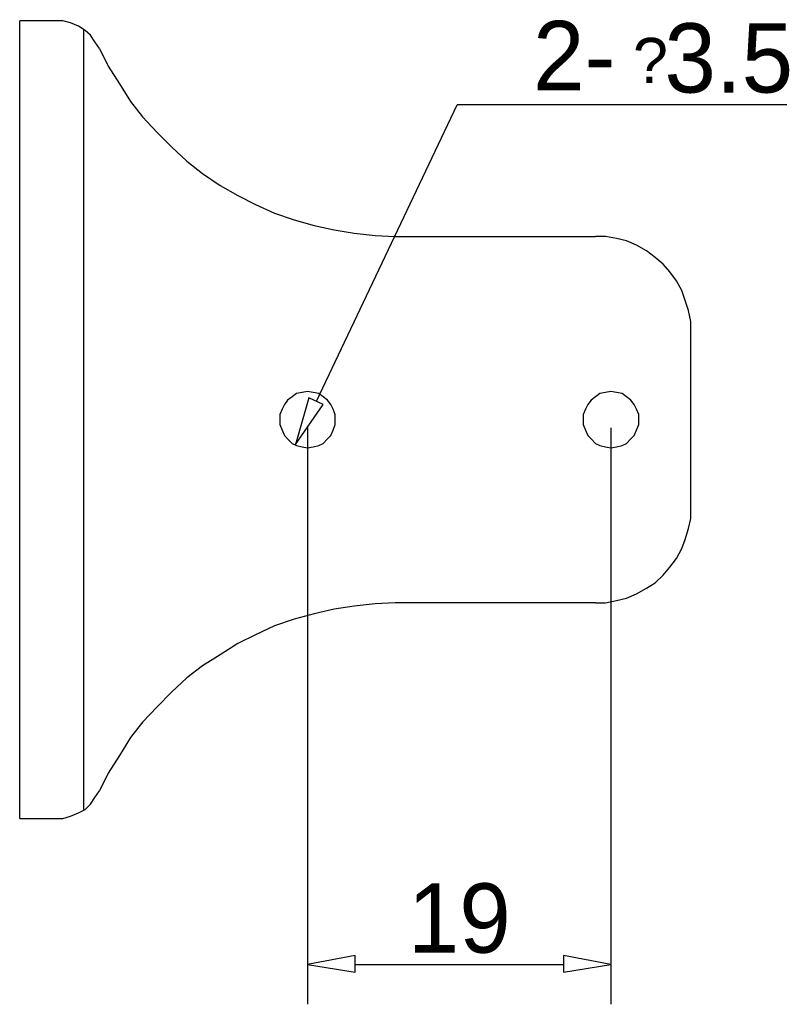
# Model space of a CAD drawing. Extents: x 2 to 309, y 0 to 392.
# Tile 2 of 28: x 122 to 157, y 47 to 91. Entities that reach past the tile are written whole.
import ezdxf

# ---------------------------------------------------------------- set-up
doc = ezdxf.new("R2010")
doc.units = 0
doc.header["$MEASUREMENT"] = 0
doc.layers.get('0').update_dxf_attribs({"linetype": 'CONTINUOUS'})
doc.styles.add('HORIZONTALGBCBIG', font='txt.shx', dxfattribs={"bigfont": 'gbcbig.shx'})

msp = doc.modelspace()

# ---------------------------------------------------------------- linework, layer by layer
at = {"color": 7, "linetype": 'Continuous'}
for p, q in [((121.698, 55.063), (121.698, 91.403)), ((123.364, 91.403), (121.698, 91.403)), ((124.626, 55.467), (124.626, 91)), ((138.811, 81.574), (147.948, 81.574)), ((152.289, 69.226), (152.289, 77.24)), ((147.948, 64.892), (138.811, 64.892)), ((121.698, 55.063), (123.364, 55.063))]:
    msp.add_line(p, q, dxfattribs=at)
at = {"color": 251, "linetype": 'Continuous'}
for p, q in [((135.227, 74.065), (141.638, 87.572)), ((156.676, 87.572), (141.638, 87.572)), ((134.823, 72.855), (134.823, 46.596)), ((148.654, 72.855), (148.654, 46.596)), ((136.993, 48.41), (146.484, 48.41))]:
    msp.add_line(p, q, dxfattribs=at)
at = {"color": 7, "linetype": 'Continuous'}
for points in [[(125.333, 90.143), (125.131, 90.445), (124.929, 90.748), (124.676, 90.949), (124.373, 91.151), (124.02, 91.302), (123.667, 91.403), (123.364, 91.403)], [(125.333, 90.143), (125.736, 89.336), (126.241, 88.53), (126.746, 87.723), (127.301, 87.018), (127.958, 86.312), (128.614, 85.657), (129.32, 85.002), (130.027, 84.447), (130.835, 83.893), (131.643, 83.439), (132.45, 83.036), (133.308, 82.633), (134.217, 82.33), (135.126, 82.078), (136.034, 81.877), (136.943, 81.726), (137.902, 81.625), (138.811, 81.574)], [(152.289, 77.24), (152.289, 77.694), (152.188, 78.198), (152.037, 78.651), (151.885, 79.105), (151.633, 79.558), (151.33, 79.962), (151.027, 80.314), (150.674, 80.617), (150.27, 80.919), (149.815, 81.171), (149.361, 81.373), (148.907, 81.474), (148.402, 81.574), (147.948, 81.574)], [(133.561, 73.208), (133.561, 73.006), (133.662, 72.754), (133.763, 72.502), (133.914, 72.351), (134.116, 72.149), (134.318, 72.049), (134.57, 71.998), (134.823, 71.948), (135.075, 71.998), (135.328, 72.049), (135.53, 72.149), (135.731, 72.351), (135.883, 72.502), (135.984, 72.754), (136.085, 73.006), (136.085, 73.208), (136.085, 73.46), (135.984, 73.712), (135.883, 73.913), (135.731, 74.115), (135.53, 74.266), (135.328, 74.417), (135.075, 74.468), (134.823, 74.518), (134.57, 74.468), (134.318, 74.417), (134.116, 74.266), (133.914, 74.115), (133.763, 73.913), (133.662, 73.712), (133.561, 73.46), (133.561, 73.208)], [(147.392, 73.208), (147.392, 73.006), (147.493, 72.754), (147.594, 72.502), (147.746, 72.351), (147.948, 72.149), (148.15, 72.049), (148.402, 71.998), (148.654, 71.948), (148.907, 71.998), (149.159, 72.049), (149.361, 72.149), (149.563, 72.351), (149.715, 72.502), (149.815, 72.754), (149.916, 73.006), (149.916, 73.208), (149.916, 73.46), (149.815, 73.712), (149.715, 73.913), (149.563, 74.115), (149.361, 74.266), (149.159, 74.417), (148.907, 74.468), (148.654, 74.518), (148.402, 74.468), (148.15, 74.417), (147.948, 74.266), (147.746, 74.115), (147.594, 73.913), (147.493, 73.712), (147.392, 73.46), (147.392, 73.208)], [(147.948, 64.892), (148.402, 64.892), (148.907, 64.992), (149.361, 65.093), (149.815, 65.295), (150.27, 65.547), (150.674, 65.799), (151.027, 66.152), (151.33, 66.504), (151.633, 66.908), (151.885, 67.361), (152.037, 67.765), (152.188, 68.269), (152.289, 68.722), (152.289, 69.226)], [(138.811, 64.892), (137.902, 64.841), (136.943, 64.74), (136.034, 64.589), (135.126, 64.388), (134.217, 64.136), (133.308, 63.833), (132.45, 63.43), (131.643, 63.027), (130.835, 62.523), (130.027, 62.019), (129.32, 61.464), (128.614, 60.809), (127.958, 60.154), (127.301, 59.448), (126.746, 58.743), (126.241, 57.936), (125.736, 57.13), (125.333, 56.323)], [(123.364, 55.063), (123.667, 55.063), (124.02, 55.164), (124.373, 55.315), (124.676, 55.467), (124.929, 55.719), (125.131, 56.021), (125.333, 56.323)]]:
    msp.add_lwpolyline(points, dxfattribs=at)
at = {"color": 251, "linetype": 'Continuous'}
for points in [[(134.268, 72.099), (135.53, 73.913), (134.873, 74.216), (134.873, 74.216), (134.268, 72.099)], [(134.823, 48.41), (136.993, 48.058), (136.993, 48.814), (136.993, 48.814), (134.823, 48.41)], [(148.654, 48.41), (146.484, 48.814), (146.484, 48.058), (146.484, 48.058), (148.654, 48.41)]]:
    msp.add_lwpolyline(points, dxfattribs=at)

# ---------------------------------------------------------------- texts
at = {"attachment_point": 5, "style": 'HORIZONTALGBCBIG'}
for s, insert, char_height, width in [('\\C7;\\f方正兰亭黑_GBK|b0|i0|;\\H3.1557170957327;2-', (146.975, 89.815), 3.15572, 5.47956), ('\\C7;\\f方正兰亭黑_GBK|b0|i0|;\\H3.1557170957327;3.5', (154.023, 89.685), 3.15572, 7.30538), ('\\C7;\\fArial|b0|i0|;\\H2.0546471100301;?', (150.452, 89.593), 2.05465, 3.67335), ('\\C7;\\f方正兰亭黑_GBK|b0|i0|;\\H3.1557170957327;19', (141.739, 50.503), 3.15572, 5.47956)]:
    msp.add_mtext(s, dxfattribs=dict(at, insert=insert, char_height=char_height, width=width))

doc.saveas('drawing.dxf')
